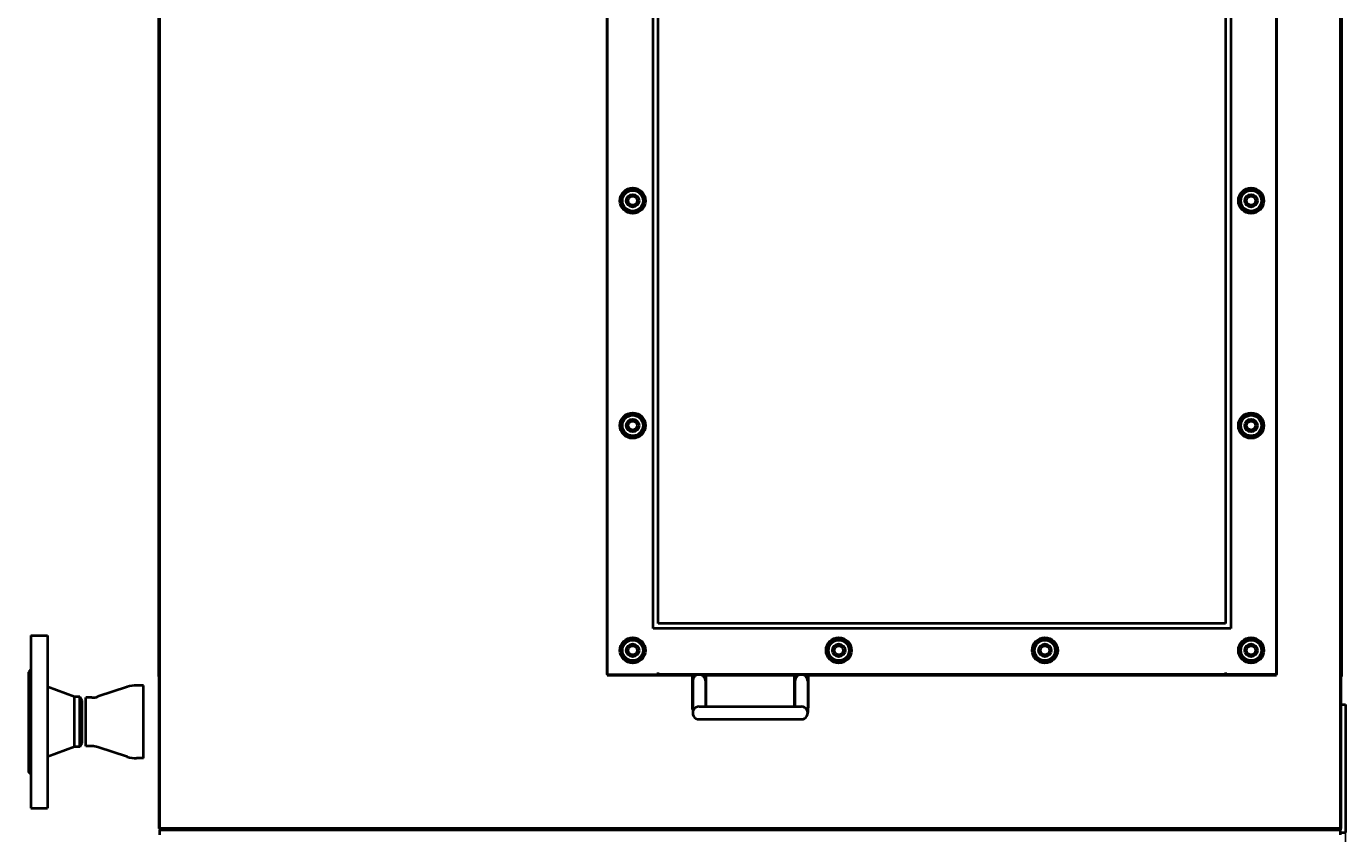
# Model space of a CAD drawing. Header units: millimetres. Extents: x -4428 to 4131, y -3615 to 4038.
# Tile 42 of 172: x -547 to 486, y -2264 to -1632. Entities that reach past the tile are written whole.
import ezdxf

# ---------------------------------------------------------------- set-up
doc = ezdxf.new("R2010")
doc.units = ezdxf.units.MM
doc.linetypes.add('K5LT_BASIC', pattern=[0])
doc.linetypes.add('K5LT_THIN', pattern=[0])
doc.layers.add('Системный слой', color=7, linetype='Continuous')
doc.styles.add('KDIMTEXTSTYLE', font='GOST_AU.SHX', dxfattribs={"width": 0.96, "oblique": 15, "height": 5})
doc.dimstyles.new('KDIMSTYLE (1.00)', dxfattribs={"dimtxt": 5, "dimasz": 1, "dimexe": 2, "dimexo": 0, "dimgap": 1, "dimtad": 1, "dimtxsty": 'KDIMTEXTSTYLE', "dimsah": 1, "dimcen": 0, "dimdle": 1, "dimadec": 0, "dimazin": 0, "dimtfac": 0.667, "dimtmove": 0, "dimatfit": 3, "dimfxl": 1, "dimtvp": 1, "dimtolj": 1, "dimtzin": 0, "dimarcsym": 0})

# ---------------------------------------------------------------- blocks, each defined once
blk = doc.blocks.new('KDIMARROW_01')
at = {"layer": 'Системный слой'}
blk.add_hatch(color=0, dxfattribs=at).paths.add_polyline_path([(-5, -0.7), (0, 0), (-5, 0.7), (-4.5, 0)])
at = {"layer": 'Системный слой', "color": 0, "linetype": 'K5LT_THIN', "lineweight": 20}
for p, q in [((-4.5, 0), (-5, 0.7)), ((-5, 0.7), (0, 0)), ((0, 0), (-5, -0.7)), ((-5, -0.7), (-4.5, 0)), ((0, 0), (-1, 0))]:
    blk.add_line(p, q, dxfattribs=at)
blk = doc.blocks.new('U15')
at = {"layer": 'Системный слой', "color": 150, "linetype": 'K5LT_BASIC', "lineweight": 40, "true_color": 0x0080ff}
for p, q in [((-442.3, -2260.1), (-442.3, -1005.1)), ((481.7, -2260.1), (481.7, -1005.1)), ((-443.3, -2141.1), (-443.3, -1041.1)), ((482.7, -2141.1), (482.7, -1041.1)), ((-92.3, -1045.1), (-92.3, -2140.1)), ((-92.3, -2139.6), (-92.3, -1045.6)), ((431.7, -2140.1), (431.7, -1045.1)), ((431.7, -1045.6), (431.7, -2139.6)), ((-442.8, -2107.1), (-442.8, -1078.1)), ((-56.3, -2103.6), (-56.3, -1081.6)), ((395.7, -1081.6), (395.7, -2103.6)), ((482.2, -2107.1), (482.2, -1078.1)), ((-52.3, -2099.6), (-52.3, -1085.6)), ((391.7, -1085.6), (391.7, -2099.6)), ((-80.8, -1763.7), (-72.3, -1758.8)), ((-80.8, -1773.5), (-80.8, -1763.7)), ((-72.3, -1758.8), (-63.8, -1763.7)), ((-63.8, -1763.7), (-63.8, -1773.5)), ((403.2, -1763.7), (411.7, -1758.8)), ((403.2, -1773.5), (403.2, -1763.7)), ((411.7, -1758.8), (420.2, -1763.7)), ((420.2, -1763.7), (420.2, -1773.5)), ((-72.3, -1778.4), (-80.8, -1773.5)), ((-63.8, -1773.5), (-72.3, -1778.4)), ((411.7, -1778.4), (403.2, -1773.5)), ((420.2, -1773.5), (411.7, -1778.4)), ((-80.8, -1939.7), (-72.3, -1934.8)), ((-80.8, -1949.5), (-80.8, -1939.7)), ((-72.3, -1934.8), (-63.8, -1939.7)), ((-63.8, -1939.7), (-63.8, -1949.5)), ((403.2, -1939.7), (411.7, -1934.8)), ((403.2, -1949.5), (403.2, -1939.7)), ((411.7, -1934.8), (420.2, -1939.7)), ((420.2, -1939.7), (420.2, -1949.5)), ((-72.3, -1954.4), (-80.8, -1949.5)), ((-63.8, -1949.5), (-72.3, -1954.4)), ((411.7, -1954.4), (403.2, -1949.5)), ((420.2, -1949.5), (411.7, -1954.4)), ((395.7, -2103.6), (-56.3, -2103.6)), ((391.7, -2099.6), (-52.3, -2099.6)), ((-543.3, -2109.1), (-530.3, -2109.1)), ((-543.3, -2109.1), (-543.3, -2244.1)), ((-530.3, -2109.1), (-530.3, -2244.1)), ((-442.8, -2107.1), (-442.3, -2107.1)), ((-80.8, -2115.7), (-72.3, -2110.8)), ((-80.8, -2125.5), (-80.8, -2115.7)), ((-72.3, -2110.8), (-63.8, -2115.7)), ((-63.8, -2115.7), (-63.8, -2125.5)), ((80.5, -2115.7), (89, -2110.8)), ((80.5, -2125.5), (80.5, -2115.7)), ((89, -2110.8), (97.5, -2115.7)), ((97.5, -2115.7), (97.5, -2125.5)), ((241.8, -2115.7), (250.3, -2110.8)), ((241.8, -2125.5), (241.8, -2115.7)), ((250.3, -2110.8), (258.8, -2115.7)), ((258.8, -2115.7), (258.8, -2125.5)), ((403.2, -2115.7), (411.7, -2110.8)), ((403.2, -2125.5), (403.2, -2115.7)), ((411.7, -2110.8), (420.2, -2115.7)), ((420.2, -2115.7), (420.2, -2125.5)), ((481.7, -2107.1), (482.2, -2107.1)), ((-72.3, -2130.4), (-80.8, -2125.5)), ((-63.8, -2125.5), (-72.3, -2130.4)), ((89, -2130.4), (80.5, -2125.5)), ((97.5, -2125.5), (89, -2130.4)), ((250.3, -2130.4), (241.8, -2125.5)), ((258.8, -2125.5), (250.3, -2130.4)), ((411.7, -2130.4), (403.2, -2125.5)), ((420.2, -2125.5), (411.7, -2130.4)), ((-543.3, -2135.6), (-545.3, -2137.6)), ((-545.3, -2137.6), (-545.3, -2215.6)), ((-443.3, -2141.1), (-442.8, -2141.1)), ((-442.8, -2260.1), (-442.8, -2141.1)), ((-92.3, -2139.6), (-90.6, -2139.6)), ((-92.3, -2140.1), (-25.8, -2140.1)), ((-90.6, -2139.6), (-52.3, -2139.6)), ((-52.3, -2139.6), (-52.3, -2137.9)), ((-52.3, -2139.6), (391.7, -2139.6)), ((391.7, -2139.6), (-52.3, -2139.6)), ((-25.8, -2140.1), (-25.8, -2165.1)), ((-25.3, -2144.6), (-25.3, -2147.9)), ((-15.3, -2144.6), (-15.3, -2147.9)), ((-14.8, -2164.6), (-14.8, -2140.1)), ((-14.8, -2140.1), (54.2, -2140.1)), ((54.2, -2140.1), (54.2, -2164.6)), ((54.7, -2144.6), (54.7, -2147.9)), ((64.7, -2144.6), (64.7, -2147.9)), ((65.2, -2140.1), (431.7, -2140.1)), ((65.2, -2165.1), (65.2, -2140.1)), ((391.7, -2137.9), (391.7, -2139.6)), ((430, -2139.6), (391.7, -2139.6)), ((429.7, -2139.6), (429.7, -2140.1)), ((431.7, -2139.6), (430, -2139.6)), ((482.2, -2260.1), (482.2, -2141.1)), ((482.2, -2141.1), (482.7, -2141.1)), ((-509.3, -2157.1), (-530.3, -2149.1)), ((-509.3, -2196.1), (-509.3, -2157.1)), ((-505.1, -2157.1), (-509.3, -2157.1)), ((-505.1, -2157.1), (-503.3, -2160.1)), ((-505.1, -2196.1), (-505.1, -2157.1)), ((-500.3, -2195.6), (-500.3, -2157.6)), ((-495.6, -2157.6), (-500.3, -2157.6)), ((-495.6, -2157.6), (-500.3, -2157.6)), ((-467.8, -2149.2), (-490.8, -2156.8)), ((-455.3, -2148.1), (-460.7, -2148.1)), ((-455.3, -2205.1), (-455.3, -2148.1)), ((-25.3, -2147.9), (-25.3, -2166.2)), ((-15.3, -2147.9), (-15.3, -2164.6)), ((54.7, -2147.9), (54.7, -2164.6)), ((64.7, -2147.9), (64.7, -2166.2)), ((-503.3, -2193.1), (-503.3, -2160.1)), ((-25.3, -2166.2), (-25.3, -2169.3)), ((-20.3, -2164.6), (-20.3, -2164.6)), ((-20.3, -2164.6), (59.7, -2164.6)), ((59.7, -2164.6), (59.7, -2164.6)), ((64.7, -2166.2), (64.7, -2169.3)), ((482.2, -2163.1), (485.7, -2163.1)), ((485.7, -2163.1), (485.7, -2263.1)), ((-20.3, -2174.6), (-20.3, -2174.6)), ((-20.3, -2174.6), (59.7, -2174.6)), ((59.7, -2174.6), (59.7, -2174.6)), ((-509.3, -2196.1), (-530.3, -2204.1)), ((-505.1, -2196.1), (-509.3, -2196.1)), ((-505.1, -2196.1), (-503.3, -2193.1)), ((-495.6, -2195.6), (-500.3, -2195.6)), ((-467.8, -2203.9), (-490.8, -2196.4)), ((-455.3, -2205.1), (-460.7, -2205.1)), ((-543.3, -2217.6), (-545.3, -2215.6)), ((-543.3, -2244.1), (-530.3, -2244.1)), ((-442.8, -2260.1), (-442.3, -2260.1)), ((-442.3, -2260.6), (-442.3, -2260.1)), ((481.7, -2260.1), (-442.3, -2260.1)), ((-427.3, -2260.6), (-442.3, -2260.6)), ((-442.3, -2261.1), (481.7, -2261.1)), ((-442.3, -2265.1), (-442.3, -2261.1)), ((-427.3, -2261.1), (-427.3, -2260.1)), ((-417.8, -2261.1), (-417.8, -2260.1)), ((-408.3, -2261.1), (-408.3, -2260.1)), ((-392.3, -2260.6), (-408.3, -2260.6)), ((-392.3, -2260.1), (-392.3, -2261.1)), ((-390.3, -2261.1), (-390.3, -2260.1)), ((-252.3, -2261.1), (-252.3, -2260.1)), ((-242.8, -2261.1), (-242.8, -2260.1)), ((-233.3, -2261.1), (-233.3, -2260.1)), ((-77.3, -2261.1), (-77.3, -2260.1)), ((-67.8, -2261.1), (-67.8, -2260.1)), ((-58.3, -2261.1), (-58.3, -2260.1)), ((97.7, -2261.1), (97.7, -2260.1)), ((107.2, -2261.1), (107.2, -2260.1)), ((116.7, -2261.1), (116.7, -2260.1)), ((272.7, -2261.1), (272.7, -2260.1)), ((282.2, -2261.1), (282.2, -2260.1)), ((291.7, -2261.1), (291.7, -2260.1)), ((429.7, -2260.1), (429.7, -2261.1)), ((431.7, -2260.1), (431.7, -2261.1)), ((447.7, -2260.6), (431.7, -2260.6)), ((447.7, -2261.1), (447.7, -2260.1)), ((457.2, -2261.1), (457.2, -2260.1)), ((466.7, -2261.1), (466.7, -2260.1)), ((481.7, -2260.6), (466.7, -2260.6)), ((481.7, -2260.1), (482.2, -2260.1)), ((481.7, -2260.1), (481.7, -2261.1)), ((481.7, -2265.1), (481.7, -2261.1)), ((481.7, -2263.1), (485.7, -2263.1))]:
    blk.add_line(p, q, dxfattribs=at)
for centre, radius in [((-72.3, -1768.6), 10), ((-72.3, -1768.6), 8.07), ((-72.3, -1768.6), 5), ((-72.3, -1768.6), 3.5), ((411.7, -1768.6), 10), ((411.7, -1768.6), 8.07), ((411.7, -1768.6), 5), ((411.7, -1768.6), 3.5), ((-72.3, -1944.6), 10), ((-72.3, -1944.6), 8.07), ((-72.3, -1944.6), 5), ((-72.3, -1944.6), 3.5), ((411.7, -1944.6), 10), ((411.7, -1944.6), 8.07), ((411.7, -1944.6), 5), ((411.7, -1944.6), 3.5), ((-72.3, -2120.6), 10), ((-72.3, -2120.6), 8.07), ((-72.3, -2120.6), 5), ((89, -2120.6), 10), ((89, -2120.6), 8.07), ((89, -2120.6), 5), ((250.3, -2120.6), 10), ((250.3, -2120.6), 8.07), ((250.3, -2120.6), 5), ((411.7, -2120.6), 10), ((411.7, -2120.6), 8.07), ((411.7, -2120.6), 5), ((-72.3, -2120.6), 3.5), ((89, -2120.6), 3.5), ((250.3, -2120.6), 3.5), ((411.7, -2120.6), 3.5)]:
    blk.add_circle(centre, radius, dxfattribs=at)
for centre, radius, start, end in [((-20.3, -2144.6), 5, 0, 180), ((59.7, -2144.6), 5, 0, 180), ((-495.6, -2142.4), 15.2, 270, 288.2557), ((-495.6, -2142.4), 15.2, 270, 288.2557), ((-460.7, -2170.9), 22.8, 90, 108.2557), ((-20.8, -2165.1), 5, 180, 206.298), ((-20.3, -2169.6), 5, 90, 270.0501), ((-20.3, -2169.6), 5, 89.9499, 90), ((-20.3, -2169.6), 5, 90.0500871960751, 90.05011183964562), ((59.7, -2169.6), 5, 269.9499, 90), ((59.7, -2169.6), 5, 89.9498881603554, 89.94991280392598), ((59.7, -2169.6), 5, 90, 90.0501), ((60.2, -2165.1), 5, 334.1581, 0), ((-20.3, -2169.6), 5, 269.9498881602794, 269.9499128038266), ((59.7, -2169.6), 5, 270.0500871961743, 270.0501118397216), ((-495.6, -2210.8), 15.2, 71.7443, 90), ((-495.6, -2210.8), 15.2, 71.7443, 90), ((-460.7, -2182.3), 22.8, 251.7443, 270)]:
    blk.add_arc(centre, radius, start, end, dxfattribs=at)

msp = doc.modelspace()

# ---------------------------------------------------------------- block references
at = {"layer": 'Системный слой'}
msp.add_blockref('U15', (0, 0), dxfattribs=at)

# ---------------------------------------------------------------- dimensions: what is measured, and where the dimension line sits
at = {"layer": 'Системный слой', "color": 7}
msp.add_linear_dim(base=(-4135.336, -3331.475), p1=(485.664, -2263.092), p2=(-4135.336, -1408.744), location=(-2079.336, -3331.475), text='\\H75.0;\\W0.965;\\Q15;\\H75.0;\\W0.965;\\Q15;\\Q15;4620', dimstyle='KDIMSTYLE (1.00)', override={"dimexo": 0, "dimblk1": 'KDIMARROW_01', "dimblk2": 'KDIMARROW_01', "dimse1": 0, "dimse2": 0, "dimclrt": 7, "dimtolj": 1}, dxfattribs=at).render()

doc.saveas('drawing.dxf')
